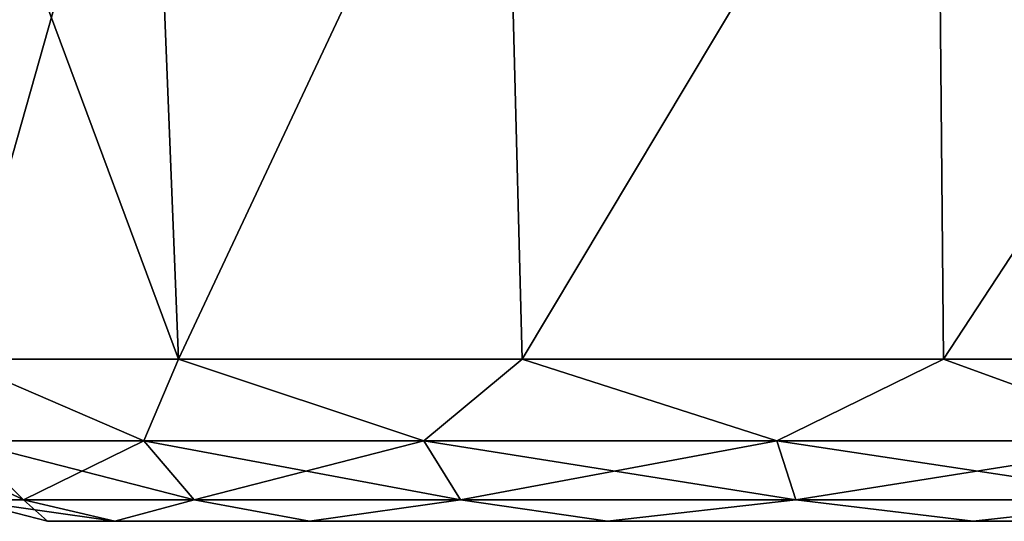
# Model space of a CAD drawing. Header units: millimetres. Extents: x -125 to 125, y -4 to 53.
# Tile 114 of 140: x 109.14 to 112.02, y -3.5 to -2.03. Entities that reach past the tile are written whole.
import ezdxf

# ---------------------------------------------------------------- set-up
doc = ezdxf.new("R2010")
doc.units = ezdxf.units.MM
doc.header["$LTSCALE"] = 65.185185
for name, color, linetype in [('22', 7, 'CONTINUOUS'), ('24', 7, 'CONTINUOUS'), ('25', 7, 'CONTINUOUS'), ('263', 7, 'CONTINUOUS'), ('264', 7, 'CONTINUOUS'), ('265', 7, 'CONTINUOUS'), ('266', 7, 'CONTINUOUS'), ('27', 7, 'CONTINUOUS'), ('3', 7, 'CONTINUOUS')]:
    doc.layers.add(name, color=color, linetype=linetype)

msp = doc.modelspace()

# ---------------------------------------------------------------- linework, layer by layer
at = {"layer": '22', "color": 7, "linetype": 'Continuous'}
for points in [[(109.527, -1, 110.0053), (108.9528, -3.0262, 111.2089), (108.853, -1, 111.1726), (109.527, -1, 110.0053)], [(109.6083, -3.0262, 110.0736), (108.9528, -3.0262, 111.2089), (109.527, -1, 110.0053), (109.6083, -3.0262, 110.0736)], [(110.5595, -1, 109.139), (109.6083, -3.0262, 110.0736), (109.527, -1, 110.0053), (110.5595, -1, 109.139)], [(110.6126, -3.0262, 109.2309), (109.6083, -3.0262, 110.0736), (110.5595, -1, 109.139), (110.6126, -3.0262, 109.2309)], [(111.8261, -1, 108.6779), (110.6126, -3.0262, 109.2309), (110.5595, -1, 109.139), (111.8261, -1, 108.6779)], [(111.8445, -3.0262, 108.7825), (110.6126, -3.0262, 109.2309), (111.8261, -1, 108.6779), (111.8445, -3.0262, 108.7825)], [(113.1739, -1, 108.6779), (111.8445, -3.0262, 108.7825), (111.8261, -1, 108.6779), (113.1739, -1, 108.6779)], [(113.1555, -3.0262, 108.7825), (111.8445, -3.0262, 108.7825), (113.1739, -1, 108.6779), (113.1555, -3.0262, 108.7825)]]:
    msp.add_3dface(points, dxfattribs=at)
at = {"layer": '24', "color": 7, "linetype": 'Continuous'}
for points in [[(109.527, -1, -114.9947), (108.9528, -3.0262, -113.7911), (108.853, -1, -113.8274), (109.527, -1, -114.9947)], [(109.6083, -3.0262, -114.9264), (108.9528, -3.0262, -113.7911), (109.527, -1, -114.9947), (109.6083, -3.0262, -114.9264)], [(110.5595, -1, -115.861), (109.6083, -3.0262, -114.9264), (109.527, -1, -114.9947), (110.5595, -1, -115.861)], [(110.6126, -3.0262, -115.7691), (109.6083, -3.0262, -114.9264), (110.5595, -1, -115.861), (110.6126, -3.0262, -115.7691)], [(111.8261, -1, -116.3221), (110.6126, -3.0262, -115.7691), (110.5595, -1, -115.861), (111.8261, -1, -116.3221)], [(111.8445, -3.0262, -116.2175), (110.6126, -3.0262, -115.7691), (111.8261, -1, -116.3221), (111.8445, -3.0262, -116.2175)], [(113.1739, -1, -116.3221), (111.8445, -3.0262, -116.2175), (111.8261, -1, -116.3221), (113.1739, -1, -116.3221)], [(113.1555, -3.0262, -116.2175), (111.8445, -3.0262, -116.2175), (113.1739, -1, -116.3221), (113.1555, -3.0262, -116.2175)]]:
    msp.add_3dface(points, dxfattribs=at)
at = {"layer": '25', "color": 7, "linetype": 'Continuous'}
for points in [[(108.853, -1, -111.1726), (109.6083, -3.0262, -110.0736), (109.527, -1, -110.0053), (108.853, -1, -111.1726)], [(108.9528, -3.0262, -111.2089), (109.6083, -3.0262, -110.0736), (108.853, -1, -111.1726), (108.9528, -3.0262, -111.2089)], [(109.527, -1, -110.0053), (109.6083, -3.0262, -110.0736), (110.5595, -1, -109.139), (109.527, -1, -110.0053)], [(109.6083, -3.0262, -110.0736), (110.6126, -3.0262, -109.2309), (110.5595, -1, -109.139), (109.6083, -3.0262, -110.0736)], [(110.5595, -1, -109.139), (110.6126, -3.0262, -109.2309), (111.8261, -1, -108.6779), (110.5595, -1, -109.139)], [(110.6126, -3.0262, -109.2309), (111.8445, -3.0262, -108.7825), (111.8261, -1, -108.6779), (110.6126, -3.0262, -109.2309)], [(111.8261, -1, -108.6779), (113.1555, -3.0262, -108.7825), (113.1739, -1, -108.6779), (111.8261, -1, -108.6779)], [(111.8445, -3.0262, -108.7825), (113.1555, -3.0262, -108.7825), (111.8261, -1, -108.6779), (111.8445, -3.0262, -108.7825)]]:
    msp.add_3dface(points, dxfattribs=at)
at = {"layer": '263', "color": 7, "linetype": 'Continuous'}
for points in [[(108.9528, -3.0262, 113.7911), (108.9815, -3.265, 113.6432), (109.507, -3.265, 114.6745), (108.9528, -3.0262, 113.7911)], [(109.6083, -3.0262, 114.9264), (108.9528, -3.0262, 113.7911), (109.507, -3.265, 114.6745), (109.6083, -3.0262, 114.9264)], [(109.6083, -3.0262, 114.9264), (109.507, -3.265, 114.6745), (110.3255, -3.265, 115.493), (109.6083, -3.0262, 114.9264)], [(110.6126, -3.0262, 115.7691), (109.6083, -3.0262, 114.9264), (110.3255, -3.265, 115.493), (110.6126, -3.0262, 115.7691)], [(110.6126, -3.0262, 115.7691), (110.3255, -3.265, 115.493), (111.3568, -3.265, 116.0185), (110.6126, -3.0262, 115.7691)], [(111.8445, -3.0262, 116.2175), (110.6126, -3.0262, 115.7691), (111.3568, -3.265, 116.0185), (111.8445, -3.0262, 116.2175)], [(111.8445, -3.0262, 116.2175), (111.3568, -3.265, 116.0185), (112.5, -3.265, 116.1995), (111.8445, -3.0262, 116.2175)], [(113.1555, -3.0262, 116.2175), (111.8445, -3.0262, 116.2175), (112.5, -3.265, 116.1995), (113.1555, -3.0262, 116.2175)], [(108.8005, -3.265, 112.5), (109.1545, -3.4374, 113.587), (108.9815, -3.265, 113.6432), (108.8005, -3.265, 112.5)], [(108.9823, -3.4374, 112.5), (109.1545, -3.4374, 113.587), (108.8005, -3.265, 112.5), (108.9823, -3.4374, 112.5)], [(108.9815, -3.265, 113.6432), (109.6541, -3.4374, 114.5677), (109.507, -3.265, 114.6745), (108.9815, -3.265, 113.6432)], [(109.1545, -3.4374, 113.587), (109.6541, -3.4374, 114.5677), (108.9815, -3.265, 113.6432), (109.1545, -3.4374, 113.587)], [(109.6541, -3.4374, 114.5677), (110.4323, -3.4374, 115.3459), (109.507, -3.265, 114.6745), (109.6541, -3.4374, 114.5677)], [(109.507, -3.265, 114.6745), (110.4323, -3.4374, 115.3459), (110.3255, -3.265, 115.493), (109.507, -3.265, 114.6745)], [(110.4323, -3.4374, 115.3459), (111.413, -3.4374, 115.8455), (110.3255, -3.265, 115.493), (110.4323, -3.4374, 115.3459)], [(110.3255, -3.265, 115.493), (111.413, -3.4374, 115.8455), (111.3568, -3.265, 116.0185), (110.3255, -3.265, 115.493)], [(111.413, -3.4374, 115.8455), (112.5, -3.4374, 116.0177), (111.3568, -3.265, 116.0185), (111.413, -3.4374, 115.8455)], [(111.3568, -3.265, 116.0185), (112.5, -3.4374, 116.0177), (112.5, -3.265, 116.1995), (111.3568, -3.265, 116.0185)], [(109.2245, -3.5, 112.5), (109.422, -3.5, 113.6202), (108.9823, -3.4374, 112.5), (109.2245, -3.5, 112.5)], [(108.9823, -3.4374, 112.5), (109.422, -3.5, 113.6202), (109.1545, -3.4374, 113.587), (108.9823, -3.4374, 112.5)], [(109.1545, -3.4374, 113.587), (109.422, -3.5, 113.6202), (109.6541, -3.4374, 114.5677), (109.1545, -3.4374, 113.587)], [(109.422, -3.5, 113.6202), (109.9908, -3.5, 114.6054), (109.6541, -3.4374, 114.5677), (109.422, -3.5, 113.6202)], [(109.6541, -3.4374, 114.5677), (109.9908, -3.5, 114.6054), (110.4323, -3.4374, 115.3459), (109.6541, -3.4374, 114.5677)], [(109.9908, -3.5, 114.6054), (110.8622, -3.5, 115.3367), (110.4323, -3.4374, 115.3459), (109.9908, -3.5, 114.6054)], [(110.4323, -3.4374, 115.3459), (110.8622, -3.5, 115.3367), (111.413, -3.4374, 115.8455), (110.4323, -3.4374, 115.3459)], [(110.8622, -3.5, 115.3367), (111.9312, -3.5, 115.7258), (111.413, -3.4374, 115.8455), (110.8622, -3.5, 115.3367)], [(111.413, -3.4374, 115.8455), (111.9312, -3.5, 115.7258), (112.5, -3.4374, 116.0177), (111.413, -3.4374, 115.8455)], [(111.9312, -3.5, 115.7258), (113.0688, -3.5, 115.7258), (112.5, -3.4374, 116.0177), (111.9312, -3.5, 115.7258)]]:
    msp.add_3dface(points, dxfattribs=at)
at = {"layer": '264', "color": 7, "linetype": 'Continuous'}
for points in [[(108.9528, -3.0262, 111.2089), (109.6083, -3.0262, 110.0736), (109.507, -3.265, 110.3255), (108.9528, -3.0262, 111.2089)], [(108.9528, -3.0262, 111.2089), (109.507, -3.265, 110.3255), (108.9815, -3.265, 111.3568), (108.9528, -3.0262, 111.2089)], [(109.6083, -3.0262, 110.0736), (110.3255, -3.265, 109.507), (109.507, -3.265, 110.3255), (109.6083, -3.0262, 110.0736)], [(109.6083, -3.0262, 110.0736), (110.6126, -3.0262, 109.2309), (110.3255, -3.265, 109.507), (109.6083, -3.0262, 110.0736)], [(110.6126, -3.0262, 109.2309), (111.3568, -3.265, 108.9815), (110.3255, -3.265, 109.507), (110.6126, -3.0262, 109.2309)], [(110.6126, -3.0262, 109.2309), (111.8445, -3.0262, 108.7825), (111.3568, -3.265, 108.9815), (110.6126, -3.0262, 109.2309)], [(111.8445, -3.0262, 108.7825), (112.5, -3.265, 108.8005), (111.3568, -3.265, 108.9815), (111.8445, -3.0262, 108.7825)], [(111.8445, -3.0262, 108.7825), (113.1555, -3.0262, 108.7825), (112.5, -3.265, 108.8005), (111.8445, -3.0262, 108.7825)], [(109.1545, -3.4374, 111.413), (108.9823, -3.4374, 112.5), (108.9815, -3.265, 111.3568), (109.1545, -3.4374, 111.413)], [(109.507, -3.265, 110.3255), (109.1545, -3.4374, 111.413), (108.9815, -3.265, 111.3568), (109.507, -3.265, 110.3255)], [(109.6541, -3.4374, 110.4323), (109.1545, -3.4374, 111.413), (109.507, -3.265, 110.3255), (109.6541, -3.4374, 110.4323)], [(110.3255, -3.265, 109.507), (109.6541, -3.4374, 110.4323), (109.507, -3.265, 110.3255), (110.3255, -3.265, 109.507)], [(110.4323, -3.4374, 109.6541), (109.6541, -3.4374, 110.4323), (110.3255, -3.265, 109.507), (110.4323, -3.4374, 109.6541)], [(111.3568, -3.265, 108.9815), (110.4323, -3.4374, 109.6541), (110.3255, -3.265, 109.507), (111.3568, -3.265, 108.9815)], [(111.413, -3.4374, 109.1545), (110.4323, -3.4374, 109.6541), (111.3568, -3.265, 108.9815), (111.413, -3.4374, 109.1545)], [(112.5, -3.265, 108.8005), (111.413, -3.4374, 109.1545), (111.3568, -3.265, 108.9815), (112.5, -3.265, 108.8005)], [(112.5, -3.4374, 108.9823), (111.413, -3.4374, 109.1545), (112.5, -3.265, 108.8005), (112.5, -3.4374, 108.9823)], [(109.2245, -3.5, 112.5), (108.9823, -3.4374, 112.5), (109.1545, -3.4374, 111.413), (109.2245, -3.5, 112.5)], [(109.6541, -3.4374, 110.4323), (109.422, -3.5, 111.3798), (109.1545, -3.4374, 111.413), (109.6541, -3.4374, 110.4323)], [(109.422, -3.5, 111.3798), (109.2245, -3.5, 112.5), (109.1545, -3.4374, 111.413), (109.422, -3.5, 111.3798)], [(109.9908, -3.5, 110.3946), (109.422, -3.5, 111.3798), (109.6541, -3.4374, 110.4323), (109.9908, -3.5, 110.3946)], [(110.4323, -3.4374, 109.6541), (109.9908, -3.5, 110.3946), (109.6541, -3.4374, 110.4323), (110.4323, -3.4374, 109.6541)], [(110.8622, -3.5, 109.6633), (109.9908, -3.5, 110.3946), (110.4323, -3.4374, 109.6541), (110.8622, -3.5, 109.6633)], [(111.413, -3.4374, 109.1545), (110.8622, -3.5, 109.6633), (110.4323, -3.4374, 109.6541), (111.413, -3.4374, 109.1545)], [(111.9312, -3.5, 109.2742), (110.8622, -3.5, 109.6633), (111.413, -3.4374, 109.1545), (111.9312, -3.5, 109.2742)], [(112.5, -3.4374, 108.9823), (111.9312, -3.5, 109.2742), (111.413, -3.4374, 109.1545), (112.5, -3.4374, 108.9823)], [(113.0688, -3.5, 109.2742), (111.9312, -3.5, 109.2742), (112.5, -3.4374, 108.9823), (113.0688, -3.5, 109.2742)]]:
    msp.add_3dface(points, dxfattribs=at)
at = {"layer": '265', "color": 7, "linetype": 'Continuous'}
for points in [[(108.9528, -3.0262, -113.7911), (109.6083, -3.0262, -114.9264), (109.507, -3.265, -114.6745), (108.9528, -3.0262, -113.7911)], [(108.9528, -3.0262, -113.7911), (109.507, -3.265, -114.6745), (108.9815, -3.265, -113.6432), (108.9528, -3.0262, -113.7911)], [(109.6083, -3.0262, -114.9264), (110.3255, -3.265, -115.493), (109.507, -3.265, -114.6745), (109.6083, -3.0262, -114.9264)], [(109.6083, -3.0262, -114.9264), (110.6126, -3.0262, -115.7691), (110.3255, -3.265, -115.493), (109.6083, -3.0262, -114.9264)], [(110.6126, -3.0262, -115.7691), (111.3568, -3.265, -116.0185), (110.3255, -3.265, -115.493), (110.6126, -3.0262, -115.7691)], [(110.6126, -3.0262, -115.7691), (111.8445, -3.0262, -116.2175), (111.3568, -3.265, -116.0185), (110.6126, -3.0262, -115.7691)], [(111.8445, -3.0262, -116.2175), (112.5, -3.265, -116.1995), (111.3568, -3.265, -116.0185), (111.8445, -3.0262, -116.2175)], [(111.8445, -3.0262, -116.2175), (113.1555, -3.0262, -116.2175), (112.5, -3.265, -116.1995), (111.8445, -3.0262, -116.2175)], [(109.1545, -3.4374, -113.587), (108.9823, -3.4374, -112.5), (108.9815, -3.265, -113.6432), (109.1545, -3.4374, -113.587)], [(109.507, -3.265, -114.6745), (109.1545, -3.4374, -113.587), (108.9815, -3.265, -113.6432), (109.507, -3.265, -114.6745)], [(109.6541, -3.4374, -114.5677), (109.1545, -3.4374, -113.587), (109.507, -3.265, -114.6745), (109.6541, -3.4374, -114.5677)], [(110.3255, -3.265, -115.493), (109.6541, -3.4374, -114.5677), (109.507, -3.265, -114.6745), (110.3255, -3.265, -115.493)], [(110.4323, -3.4374, -115.3459), (109.6541, -3.4374, -114.5677), (110.3255, -3.265, -115.493), (110.4323, -3.4374, -115.3459)], [(111.3568, -3.265, -116.0185), (110.4323, -3.4374, -115.3459), (110.3255, -3.265, -115.493), (111.3568, -3.265, -116.0185)], [(111.413, -3.4374, -115.8455), (110.4323, -3.4374, -115.3459), (111.3568, -3.265, -116.0185), (111.413, -3.4374, -115.8455)], [(112.5, -3.265, -116.1995), (111.413, -3.4374, -115.8455), (111.3568, -3.265, -116.0185), (112.5, -3.265, -116.1995)], [(112.5, -3.4374, -116.0177), (111.413, -3.4374, -115.8455), (112.5, -3.265, -116.1995), (112.5, -3.4374, -116.0177)], [(109.1545, -3.4374, -113.587), (109.2245, -3.5, -112.5), (108.9823, -3.4374, -112.5), (109.1545, -3.4374, -113.587)], [(109.422, -3.5, -113.6202), (109.2245, -3.5, -112.5), (109.1545, -3.4374, -113.587), (109.422, -3.5, -113.6202)], [(109.6541, -3.4374, -114.5677), (109.422, -3.5, -113.6202), (109.1545, -3.4374, -113.587), (109.6541, -3.4374, -114.5677)], [(109.9908, -3.5, -114.6054), (109.422, -3.5, -113.6202), (109.6541, -3.4374, -114.5677), (109.9908, -3.5, -114.6054)], [(110.4323, -3.4374, -115.3459), (109.9908, -3.5, -114.6054), (109.6541, -3.4374, -114.5677), (110.4323, -3.4374, -115.3459)], [(110.8622, -3.5, -115.3367), (109.9908, -3.5, -114.6054), (110.4323, -3.4374, -115.3459), (110.8622, -3.5, -115.3367)], [(111.413, -3.4374, -115.8455), (110.8622, -3.5, -115.3367), (110.4323, -3.4374, -115.3459), (111.413, -3.4374, -115.8455)], [(111.9312, -3.5, -115.7258), (110.8622, -3.5, -115.3367), (111.413, -3.4374, -115.8455), (111.9312, -3.5, -115.7258)], [(112.5, -3.4374, -116.0177), (111.9312, -3.5, -115.7258), (111.413, -3.4374, -115.8455), (112.5, -3.4374, -116.0177)], [(113.0688, -3.5, -115.7258), (111.9312, -3.5, -115.7258), (112.5, -3.4374, -116.0177), (113.0688, -3.5, -115.7258)]]:
    msp.add_3dface(points, dxfattribs=at)
at = {"layer": '266', "color": 7, "linetype": 'Continuous'}
for points in [[(109.6083, -3.0262, -110.0736), (108.9528, -3.0262, -111.2089), (109.507, -3.265, -110.3255), (109.6083, -3.0262, -110.0736)], [(108.9528, -3.0262, -111.2089), (108.9815, -3.265, -111.3568), (109.507, -3.265, -110.3255), (108.9528, -3.0262, -111.2089)], [(109.6083, -3.0262, -110.0736), (109.507, -3.265, -110.3255), (110.3255, -3.265, -109.507), (109.6083, -3.0262, -110.0736)], [(110.6126, -3.0262, -109.2309), (109.6083, -3.0262, -110.0736), (110.3255, -3.265, -109.507), (110.6126, -3.0262, -109.2309)], [(110.6126, -3.0262, -109.2309), (110.3255, -3.265, -109.507), (111.3568, -3.265, -108.9815), (110.6126, -3.0262, -109.2309)], [(111.8445, -3.0262, -108.7825), (110.6126, -3.0262, -109.2309), (111.3568, -3.265, -108.9815), (111.8445, -3.0262, -108.7825)], [(111.8445, -3.0262, -108.7825), (111.3568, -3.265, -108.9815), (112.5, -3.265, -108.8005), (111.8445, -3.0262, -108.7825)], [(113.1555, -3.0262, -108.7825), (111.8445, -3.0262, -108.7825), (112.5, -3.265, -108.8005), (113.1555, -3.0262, -108.7825)], [(108.8005, -3.265, -112.5), (108.9823, -3.4374, -112.5), (109.1545, -3.4374, -111.413), (108.8005, -3.265, -112.5)], [(108.8005, -3.265, -112.5), (109.1545, -3.4374, -111.413), (108.9815, -3.265, -111.3568), (108.8005, -3.265, -112.5)], [(108.9815, -3.265, -111.3568), (109.6541, -3.4374, -110.4323), (109.507, -3.265, -110.3255), (108.9815, -3.265, -111.3568)], [(109.1545, -3.4374, -111.413), (109.6541, -3.4374, -110.4323), (108.9815, -3.265, -111.3568), (109.1545, -3.4374, -111.413)], [(109.507, -3.265, -110.3255), (110.4323, -3.4374, -109.6541), (110.3255, -3.265, -109.507), (109.507, -3.265, -110.3255)], [(109.6541, -3.4374, -110.4323), (110.4323, -3.4374, -109.6541), (109.507, -3.265, -110.3255), (109.6541, -3.4374, -110.4323)], [(110.3255, -3.265, -109.507), (111.413, -3.4374, -109.1545), (111.3568, -3.265, -108.9815), (110.3255, -3.265, -109.507)], [(110.4323, -3.4374, -109.6541), (111.413, -3.4374, -109.1545), (110.3255, -3.265, -109.507), (110.4323, -3.4374, -109.6541)], [(111.3568, -3.265, -108.9815), (112.5, -3.4374, -108.9823), (112.5, -3.265, -108.8005), (111.3568, -3.265, -108.9815)], [(111.413, -3.4374, -109.1545), (112.5, -3.4374, -108.9823), (111.3568, -3.265, -108.9815), (111.413, -3.4374, -109.1545)], [(109.2245, -3.5, -112.5), (109.422, -3.5, -111.3798), (108.9823, -3.4374, -112.5), (109.2245, -3.5, -112.5)], [(108.9823, -3.4374, -112.5), (109.422, -3.5, -111.3798), (109.1545, -3.4374, -111.413), (108.9823, -3.4374, -112.5)], [(109.1545, -3.4374, -111.413), (109.422, -3.5, -111.3798), (109.6541, -3.4374, -110.4323), (109.1545, -3.4374, -111.413)], [(109.422, -3.5, -111.3798), (109.9908, -3.5, -110.3946), (109.6541, -3.4374, -110.4323), (109.422, -3.5, -111.3798)], [(109.6541, -3.4374, -110.4323), (109.9908, -3.5, -110.3946), (110.4323, -3.4374, -109.6541), (109.6541, -3.4374, -110.4323)], [(109.9908, -3.5, -110.3946), (110.8622, -3.5, -109.6633), (110.4323, -3.4374, -109.6541), (109.9908, -3.5, -110.3946)], [(110.4323, -3.4374, -109.6541), (110.8622, -3.5, -109.6633), (111.413, -3.4374, -109.1545), (110.4323, -3.4374, -109.6541)], [(110.8622, -3.5, -109.6633), (111.9312, -3.5, -109.2742), (111.413, -3.4374, -109.1545), (110.8622, -3.5, -109.6633)], [(111.413, -3.4374, -109.1545), (111.9312, -3.5, -109.2742), (112.5, -3.4374, -108.9823), (111.413, -3.4374, -109.1545)], [(111.9312, -3.5, -109.2742), (113.0688, -3.5, -109.2742), (112.5, -3.4374, -108.9823), (111.9312, -3.5, -109.2742)]]:
    msp.add_3dface(points, dxfattribs=at)
at = {"layer": '27', "color": 7, "linetype": 'Continuous'}
for points in [[(108.853, -1, 113.8274), (109.6083, -3.0262, 114.9264), (109.527, -1, 114.9947), (108.853, -1, 113.8274)], [(108.9528, -3.0262, 113.7911), (109.6083, -3.0262, 114.9264), (108.853, -1, 113.8274), (108.9528, -3.0262, 113.7911)], [(109.527, -1, 114.9947), (109.6083, -3.0262, 114.9264), (110.5595, -1, 115.861), (109.527, -1, 114.9947)], [(109.6083, -3.0262, 114.9264), (110.6126, -3.0262, 115.7691), (110.5595, -1, 115.861), (109.6083, -3.0262, 114.9264)], [(110.5595, -1, 115.861), (110.6126, -3.0262, 115.7691), (111.8261, -1, 116.3221), (110.5595, -1, 115.861)], [(110.6126, -3.0262, 115.7691), (111.8445, -3.0262, 116.2175), (111.8261, -1, 116.3221), (110.6126, -3.0262, 115.7691)], [(111.8261, -1, 116.3221), (113.1555, -3.0262, 116.2175), (113.1739, -1, 116.3221), (111.8261, -1, 116.3221)], [(111.8445, -3.0262, 116.2175), (113.1555, -3.0262, 116.2175), (111.8261, -1, 116.3221), (111.8445, -3.0262, 116.2175)]]:
    msp.add_3dface(points, dxfattribs=at)
at = {"layer": '3', "color": 7, "linetype": 'Continuous'}
for points in [[(115.7755, -3.5, 112.5), (109.2245, -3.5, 112.5), (109.422, -3.5, 111.3798), (115.7755, -3.5, 112.5)], [(115.578, -3.5, 113.6202), (109.2245, -3.5, 112.5), (115.7755, -3.5, 112.5), (115.578, -3.5, 113.6202)], [(109.422, -3.5, 113.6202), (109.2245, -3.5, 112.5), (115.578, -3.5, 113.6202), (109.422, -3.5, 113.6202)], [(109.422, -3.5, -111.3798), (109.2245, -3.5, -112.5), (115.578, -3.5, -111.3798), (109.422, -3.5, -111.3798)], [(109.2245, -3.5, -112.5), (115.7755, -3.5, -112.5), (115.578, -3.5, -111.3798), (109.2245, -3.5, -112.5)], [(109.422, -3.5, -113.6202), (115.7755, -3.5, -112.5), (109.2245, -3.5, -112.5), (109.422, -3.5, -113.6202)], [(109.9908, -3.5, 110.3946), (115.578, -3.5, 111.3798), (109.422, -3.5, 111.3798), (109.9908, -3.5, 110.3946)], [(115.578, -3.5, 111.3798), (115.7755, -3.5, 112.5), (109.422, -3.5, 111.3798), (115.578, -3.5, 111.3798)], [(115.0092, -3.5, 114.6054), (109.422, -3.5, 113.6202), (115.578, -3.5, 113.6202), (115.0092, -3.5, 114.6054)], [(109.9908, -3.5, 114.6054), (109.422, -3.5, 113.6202), (115.0092, -3.5, 114.6054), (109.9908, -3.5, 114.6054)], [(109.9908, -3.5, -110.3946), (109.422, -3.5, -111.3798), (115.0092, -3.5, -110.3946), (109.9908, -3.5, -110.3946)], [(115.0092, -3.5, -110.3946), (109.422, -3.5, -111.3798), (115.578, -3.5, -111.3798), (115.0092, -3.5, -110.3946)], [(109.9908, -3.5, -114.6054), (115.578, -3.5, -113.6202), (109.422, -3.5, -113.6202), (109.9908, -3.5, -114.6054)], [(115.578, -3.5, -113.6202), (115.7755, -3.5, -112.5), (109.422, -3.5, -113.6202), (115.578, -3.5, -113.6202)], [(115.0092, -3.5, 110.3946), (115.578, -3.5, 111.3798), (109.9908, -3.5, 110.3946), (115.0092, -3.5, 110.3946)], [(110.8622, -3.5, 109.6633), (115.0092, -3.5, 110.3946), (109.9908, -3.5, 110.3946), (110.8622, -3.5, 109.6633)], [(114.1378, -3.5, 115.3367), (109.9908, -3.5, 114.6054), (115.0092, -3.5, 114.6054), (114.1378, -3.5, 115.3367)], [(110.8622, -3.5, 115.3367), (109.9908, -3.5, 114.6054), (114.1378, -3.5, 115.3367), (110.8622, -3.5, 115.3367)], [(110.8622, -3.5, -109.6633), (109.9908, -3.5, -110.3946), (114.1378, -3.5, -109.6633), (110.8622, -3.5, -109.6633)], [(114.1378, -3.5, -109.6633), (109.9908, -3.5, -110.3946), (115.0092, -3.5, -110.3946), (114.1378, -3.5, -109.6633)], [(110.8622, -3.5, -115.3367), (115.0092, -3.5, -114.6054), (109.9908, -3.5, -114.6054), (110.8622, -3.5, -115.3367)], [(115.0092, -3.5, -114.6054), (115.578, -3.5, -113.6202), (109.9908, -3.5, -114.6054), (115.0092, -3.5, -114.6054)], [(114.1378, -3.5, 109.6633), (115.0092, -3.5, 110.3946), (110.8622, -3.5, 109.6633), (114.1378, -3.5, 109.6633)], [(113.0688, -3.5, 115.7258), (110.8622, -3.5, 115.3367), (114.1378, -3.5, 115.3367), (113.0688, -3.5, 115.7258)], [(111.9312, -3.5, 115.7258), (110.8622, -3.5, 115.3367), (113.0688, -3.5, 115.7258), (111.9312, -3.5, 115.7258)], [(111.9312, -3.5, 109.2742), (114.1378, -3.5, 109.6633), (110.8622, -3.5, 109.6633), (111.9312, -3.5, 109.2742)], [(111.9312, -3.5, -115.7258), (114.1378, -3.5, -115.3367), (110.8622, -3.5, -115.3367), (111.9312, -3.5, -115.7258)], [(111.9312, -3.5, -109.2742), (110.8622, -3.5, -109.6633), (113.0688, -3.5, -109.2742), (111.9312, -3.5, -109.2742)], [(113.0688, -3.5, -109.2742), (110.8622, -3.5, -109.6633), (114.1378, -3.5, -109.6633), (113.0688, -3.5, -109.2742)], [(114.1378, -3.5, -115.3367), (115.0092, -3.5, -114.6054), (110.8622, -3.5, -115.3367), (114.1378, -3.5, -115.3367)], [(113.0688, -3.5, 109.2742), (114.1378, -3.5, 109.6633), (111.9312, -3.5, 109.2742), (113.0688, -3.5, 109.2742)], [(113.0688, -3.5, -115.7258), (114.1378, -3.5, -115.3367), (111.9312, -3.5, -115.7258), (113.0688, -3.5, -115.7258)]]:
    msp.add_3dface(points, dxfattribs=at)

doc.saveas('drawing.dxf')
